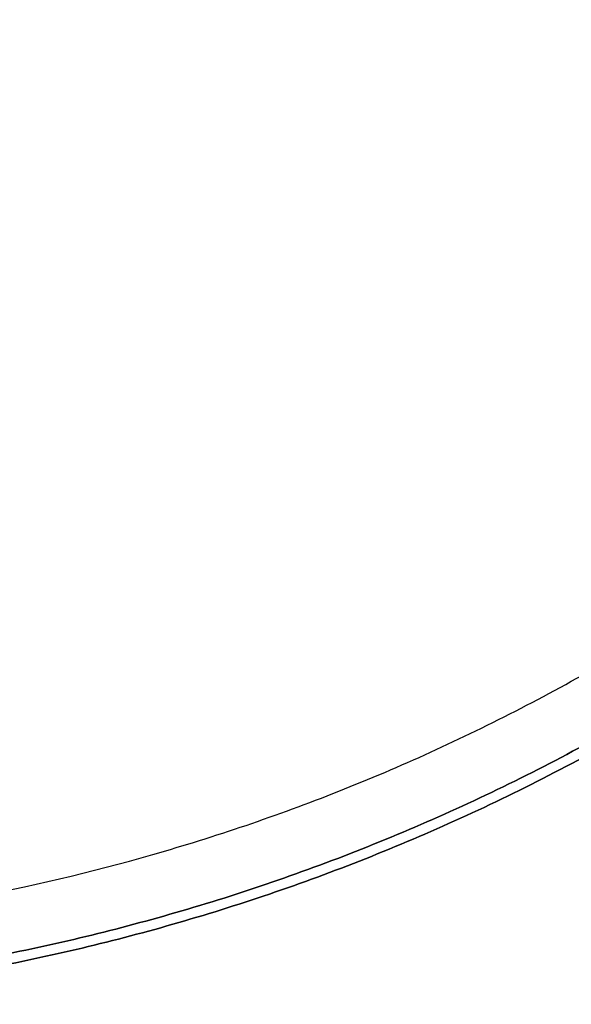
# Model space of a CAD drawing. Header units: millimetres. Extents: x -201 to 199, y -198 to 208.
# Tile 38 of 246: x 39 to 93, y -192 to -97. Entities that reach past the tile are written whole.
import ezdxf

# ---------------------------------------------------------------- set-up
doc = ezdxf.new("R2010")
doc.units = ezdxf.units.MM
doc.header["$MEASUREMENT"] = 0
doc.layers.add('Pidestall flowerpot', color=7, linetype='Continuous', true_color=0xf1ff32)

msp = doc.modelspace()

# ---------------------------------------------------------------- linework, layer by layer
at = {"layer": 'Pidestall flowerpot'}
for points, knots in [([(-200.871, 7.703, 297.057), (-200.871, -192.297, 297.057), (-0.871, -192.297, 297.057), (199.129, -192.297, 297.057), (199.129, 7.703, 297.057)], [138.497787, 138.497787, 138.497787, 207.746681, 207.746681, 276.995574, 276.995574, 276.995574]), ([(-200.871, 7.703, 297.057), (-200.871, -192.297, 297.057), (-0.871, -192.297, 297.057), (199.129, -192.297, 297.057), (199.129, 7.703, 297.057)], [138.497787, 138.497787, 138.497787, 207.746681, 207.746681, 276.995574, 276.995574, 276.995574]), ([(199.129, 7.703, 177.057), (199.129, -192.297, 177.057), (-0.871, -192.297, 177.057), (-200.871, -192.297, 177.057), (-200.871, 7.703, 177.057)], [-276.995574, -276.995574, -276.995574, -207.746681, -207.746681, -138.497787, -138.497787, -138.497787]), ([(199.129, 7.703, 177.057), (199.129, -192.297, 177.057), (-0.871, -192.297, 177.057), (-200.871, -192.297, 177.057), (-200.871, 7.703, 177.057)], [-276.995574, -276.995574, -276.995574, -207.746681, -207.746681, -138.497787, -138.497787, -138.497787]), ([(-200.871, 7.703, 144.057), (-200.871, -192.297, 144.057), (-0.871, -192.297, 144.057), (199.129, -192.297, 144.057), (199.129, 7.703, 144.057)], [138.497787, 138.497787, 138.497787, 207.746681, 207.746681, 276.995574, 276.995574, 276.995574]), ([(198.129, 7.703, 297.057), (198.129, -191.297, 297.057), (-0.871, -191.297, 297.057), (-199.871, -191.297, 297.057), (-199.871, 7.703, 297.057)], [-275.424778, -275.424778, -275.424778, -206.568583, -206.568583, -137.712389, -137.712389, -137.712389]), ([(198.129, 7.703, 297.057), (198.129, -191.297, 297.057), (-0.871, -191.297, 297.057), (-199.871, -191.297, 297.057), (-199.871, 7.703, 297.057)], [-275.424778, -275.424778, -275.424778, -206.568583, -206.568583, -137.712389, -137.712389, -137.712389]), ([(198.129, 7.703, 177.057), (198.129, -191.297, 177.057), (-0.871, -191.297, 177.057), (-199.871, -191.297, 177.057), (-199.871, 7.703, 177.057)], [-275.424778, -275.424778, -275.424778, -206.568579, -206.568579, -137.712381, -137.712381, -137.712381]), ([(198.129, 7.703, 177.057), (198.129, -191.297, 177.057), (-0.871, -191.297, 177.057), (-199.871, -191.297, 177.057), (-199.871, 7.703, 177.057)], [-275.424778, -275.424778, -275.424778, -206.568579, -206.568579, -137.712381, -137.712381, -137.712381]), ([(-199.871, 7.703, 144.057), (-199.871, -191.297, 144.057), (-0.871, -191.297, 144.057), (198.129, -191.297, 144.057), (198.129, 7.703, 144.057)], [137.712389, 137.712389, 137.712389, 206.568583, 206.568583, 275.424778, 275.424778, 275.424778]), ([(-193.871, 7.703, 137.057), (-193.871, -185.297, 137.057), (-0.871, -185.297, 137.057), (192.129, -185.297, 137.057), (192.129, 7.703, 137.057)], [138.497787, 138.497787, 138.497787, 207.746681, 207.746681, 276.995574, 276.995574, 276.995574]), ([(-193.871, 7.703, 138.057), (-193.871, -185.297, 138.057), (-0.871, -185.297, 138.057), (192.129, -185.297, 138.057), (192.129, 7.703, 138.057)], [137.712389, 137.712389, 137.712389, 206.568583, 206.568583, 275.424778, 275.424778, 275.424778])]:
    msp.add_rational_spline(points, [1, 0.707106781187, 1, 0.707106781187, 1], degree=2, knots=knots, dxfattribs=at)

doc.saveas('drawing.dxf')
